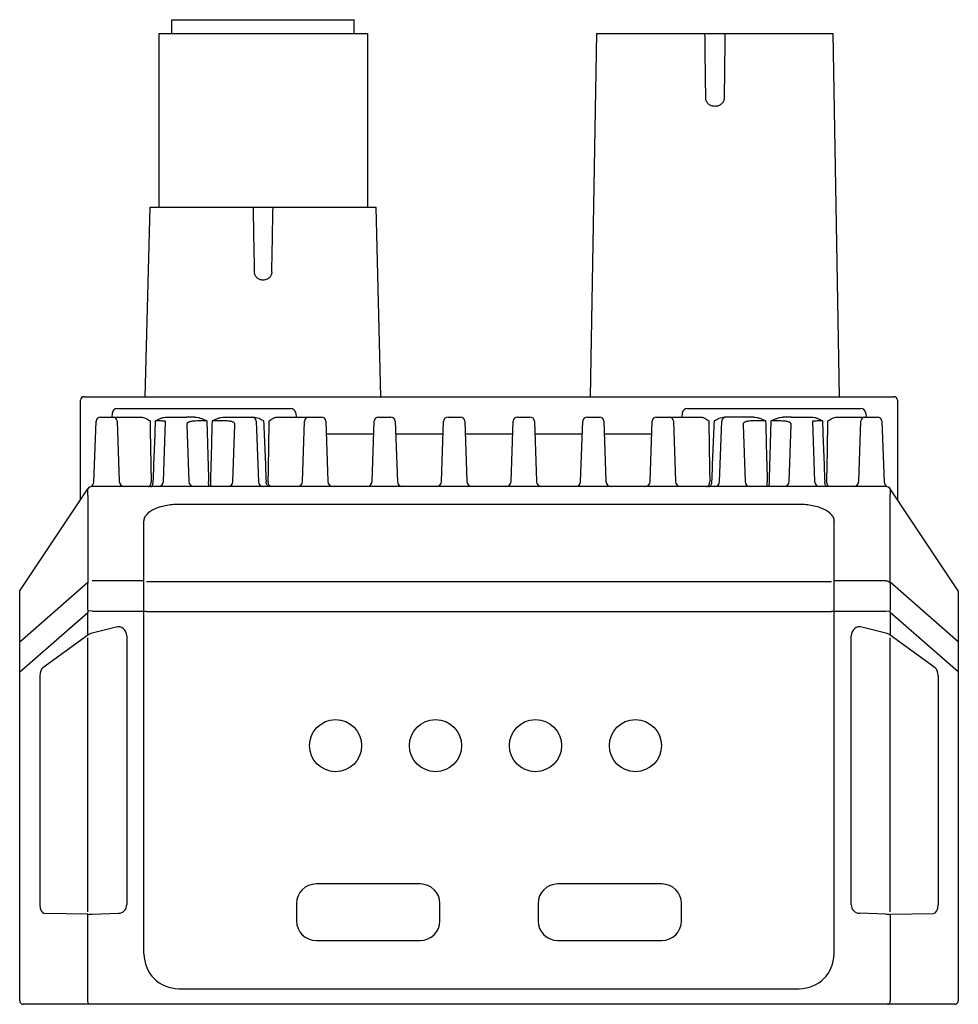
# Model space of a CAD drawing. Header units: millimetres. Extents: x 55 to 506, y 15 to 401.
# Tile 2 of 18: x 93 to 147, y 91 to 148. Entities that reach past the tile are written whole.
import ezdxf

# ---------------------------------------------------------------- set-up
doc = ezdxf.new("R2010")
doc.units = ezdxf.units.MM
doc.header["$LTSCALE"] = 32.67
doc.layers.add('00_COMPONENTS', color=7, linetype='CONTINUOUS')

msp = doc.modelspace()

# ---------------------------------------------------------------- linework, layer by layer
at = {"layer": '00_COMPONENTS', "color": 7}
for p, q in [((102.176, 146.755), (102.176, 147.555)), ((102.176, 147.555), (112.676, 147.555)), ((112.676, 146.755), (112.676, 147.555)), ((101.426, 146.755), (101.426, 136.755)), ((101.426, 146.755), (113.426, 146.755)), ((113.426, 146.755), (113.426, 136.755)), ((126.261, 125.855), (126.626, 146.755)), ((126.626, 146.755), (140.226, 146.755)), ((140.59, 125.855), (140.226, 146.755)), ((100.64, 125.855), (100.926, 136.755)), ((100.926, 136.755), (113.926, 136.755)), ((114.211, 125.855), (113.926, 136.755)), ((97.126, 125.855), (143.726, 125.855)), ((96.926, 119.935), (96.926, 125.655)), ((143.926, 125.655), (143.926, 119.935)), ((98.067, 124.685), (100.397, 124.685)), ((98.747, 124.916), (98.723, 124.685)), ((99.046, 125.185), (109.005, 125.185)), ((101.875, 124.685), (103.026, 124.685)), ((103.503, 124.683), (103.026, 124.685)), ((105.198, 124.685), (106.882, 124.685)), ((108.228, 124.685), (110.784, 124.685)), ((109.304, 124.916), (109.328, 124.685)), ((114.067, 124.685), (114.784, 124.685)), ((118.067, 124.685), (118.784, 124.685)), ((122.067, 124.685), (122.784, 124.685)), ((126.067, 124.685), (126.784, 124.685)), ((130.067, 124.685), (132.623, 124.685)), ((131.547, 124.916), (131.523, 124.685)), ((131.846, 125.185), (141.805, 125.185)), ((135.653, 124.685), (133.969, 124.685)), ((137.826, 124.685), (137.348, 124.683)), ((137.826, 124.685), (138.976, 124.685)), ((140.454, 124.685), (142.784, 124.685)), ((142.104, 124.916), (142.128, 124.685)), ((97.695, 120.943), (97.817, 124.444)), ((99.034, 124.441), (99.155, 120.974)), ((101.696, 120.974), (101.816, 124.425)), ((103.041, 124.235), (103.155, 120.974)), ((105.696, 120.974), (105.81, 124.242)), ((107.034, 124.444), (107.155, 120.974)), ((109.696, 120.974), (109.817, 124.444)), ((111.034, 124.444), (111.155, 120.974)), ((113.696, 120.974), (113.817, 124.444)), ((115.034, 124.444), (115.155, 120.974)), ((117.696, 120.974), (117.817, 124.444)), ((119.034, 124.444), (119.155, 120.974)), ((121.696, 120.974), (121.817, 124.444)), ((123.034, 124.444), (123.155, 120.974)), ((125.696, 120.974), (125.817, 124.444)), ((127.034, 124.444), (127.155, 120.974)), ((129.696, 120.974), (129.817, 124.444)), ((131.034, 124.444), (131.155, 120.974)), ((133.696, 120.974), (133.817, 124.444)), ((135.041, 124.242), (135.155, 120.974)), ((137.696, 120.974), (137.81, 124.235)), ((139.035, 124.425), (139.155, 120.974)), ((141.696, 120.974), (141.817, 124.441)), ((143.034, 124.444), (143.156, 120.943)), ((113.791, 123.702), (111.06, 123.702)), ((117.791, 123.702), (115.06, 123.702)), ((121.791, 123.702), (119.06, 123.702)), ((125.791, 123.702), (123.06, 123.702)), ((129.791, 123.702), (127.06, 123.702)), ((93.426, 114.685), (97.336, 120.551)), ((143.265, 120.685), (97.586, 120.685)), ((147.426, 114.685), (143.515, 120.551)), ((102.576, 119.678), (138.276, 119.678)), ((100.576, 93.785), (100.576, 118.694)), ((140.276, 93.785), (140.276, 118.694)), ((93.426, 91.085), (93.426, 114.685)), ((147.426, 114.685), (147.426, 91.085)), ((98.967, 112.598), (97.586, 112.244)), ((143.265, 112.244), (141.884, 112.598)), ((97.336, 112.137), (94.759, 110.254)), ((99.586, 112.089), (99.586, 96.622)), ((141.265, 96.622), (141.265, 112.089)), ((146.092, 110.254), (143.515, 112.137)), ((94.586, 109.79), (94.586, 96.618)), ((146.265, 109.79), (146.265, 96.618)), ((116.476, 97.81), (110.476, 97.81)), ((130.376, 97.81), (124.376, 97.81)), ((109.351, 96.685), (109.351, 95.685)), ((117.601, 95.685), (117.601, 96.685)), ((123.251, 96.685), (123.251, 95.685)), ((131.501, 95.685), (131.501, 96.685)), ((97.336, 96.064), (94.86, 96.118)), ((97.586, 96.067), (99.104, 96.122)), ((143.265, 96.067), (141.747, 96.122)), ((143.515, 96.064), (145.991, 96.118)), ((110.476, 94.56), (116.476, 94.56)), ((124.376, 94.56), (130.376, 94.56)), ((102.576, 91.785), (138.276, 91.785)), ((147.226, 90.885), (93.626, 90.885))]:
    msp.add_line(p, q, dxfattribs=at)
at = {"layer": '00_COMPONENTS', "color": 4}
for p, q in [((97.336, 120.551), (97.336, 120.551)), ((143.515, 120.551), (143.515, 120.551)), ((97.336, 120.107), (97.336, 115.18)), ((143.515, 115.18), (143.515, 120.107)), ((93.426, 111.756), (97.336, 115.18)), ((100.576, 115.259), (97.587, 115.259)), ((100.726, 115.215), (140.126, 115.215)), ((143.264, 115.259), (140.276, 115.259)), ((147.426, 111.756), (143.515, 115.18)), ((93.426, 110.017), (97.336, 113.441)), ((97.587, 113.518), (97.336, 113.523)), ((97.336, 112.137), (97.336, 113.441)), ((97.587, 113.518), (100.726, 113.518)), ((100.726, 113.494), (140.126, 113.494)), ((140.126, 113.518), (143.264, 113.518)), ((143.264, 113.518), (143.515, 113.523)), ((143.515, 113.441), (143.515, 112.137)), ((147.426, 110.017), (143.515, 113.441)), ((97.336, 96.214), (97.336, 111.976)), ((143.515, 96.214), (143.515, 111.976)), ((97.336, 91.085), (97.336, 96.064)), ((143.515, 96.064), (143.515, 91.085))]:
    msp.add_line(p, q, dxfattribs=at)
at = {"layer": '00_COMPONENTS', "color": 7}
for centre in [(111.599, 105.772), (117.349, 105.772), (123.099, 105.772), (128.849, 105.772)]:
    msp.add_circle(centre, 1.5, dxfattribs=at)
at = {"layer": '00_COMPONENTS', "color": 4}
for centre, radius, start, end in [((1295.047, 157.584), 1188.378, 181.00429, 181.183091), ((-1080.112, 157.585), 1188.294, 358.816754, 358.995568), ((-1604.691, 150.164), 1712.664, 359.022747, 359.140103), ((1845.5, 150.163), 1712.622, 180.859896, 180.977254), ((97.586, 120.385), 0.3, 146.3099, 146.349), ((143.265, 120.384), 0.3, 84.6818, 85.9344), ((143.265, 120.385), 0.3, 33.6508, 33.6901), ((98.32, 115.145), 0.984, 177.9548, 180.4123), ((142.531, 115.145), 0.984, 359.5877, 2.0452), ((101.029, 113.509), 3.693, 179.7872, 181.0558), ((139.822, 113.509), 3.693, 358.9442, 0.2128)]:
    msp.add_arc(centre, radius, start, end, dxfattribs=at)
at = {"layer": '00_COMPONENTS', "color": 7}
for centre, radius, start, end in [((97.126, 125.655), 0.2, 90, 180), ((143.726, 125.655), 0.2, 0, 90), ((98.067, 124.435), 0.25, 90, 178), ((99.046, 124.885), 0.3, 90, 174), ((98.784, 124.435), 0.25, 2, 84.6667), ((106.784, 124.435), 0.25, 2, 90), ((109.005, 124.885), 0.3, 6, 90), ((110.067, 124.435), 0.25, 90, 178), ((110.784, 124.435), 0.25, 2, 90), ((114.067, 124.435), 0.25, 90, 178), ((114.784, 124.435), 0.25, 2, 90), ((118.067, 124.435), 0.25, 90, 178), ((118.784, 124.435), 0.25, 2, 90), ((122.067, 124.435), 0.25, 90, 178), ((122.784, 124.435), 0.25, 2, 90), ((126.067, 124.435), 0.25, 90, 178), ((126.784, 124.435), 0.25, 2, 90), ((130.067, 124.435), 0.25, 90, 178), ((130.784, 124.435), 0.25, 2, 90), ((131.846, 124.885), 0.3, 90, 174), ((134.067, 124.435), 0.25, 90, 178), ((141.805, 124.885), 0.3, 6, 90), ((142.067, 124.435), 0.25, 95.3333, 178), ((142.784, 124.435), 0.25, 2, 90), ((97.395, 120.954), 0.3, 288.5657, 358), ((99.455, 120.985), 0.3, 182, 270), ((101.396, 120.985), 0.3, 270, 358), ((103.455, 120.985), 0.3, 182, 270), ((105.396, 120.985), 0.3, 270, 358), ((107.455, 120.985), 0.3, 182, 270), ((109.396, 120.985), 0.3, 270, 358), ((111.455, 120.985), 0.3, 182, 270), ((113.396, 120.985), 0.3, 270, 358), ((115.455, 120.985), 0.3, 182, 270), ((117.396, 120.985), 0.3, 270, 358), ((119.455, 120.985), 0.3, 182, 270), ((121.396, 120.985), 0.3, 270, 358), ((123.455, 120.985), 0.3, 182, 270), ((125.396, 120.985), 0.3, 270, 358), ((127.455, 120.985), 0.3, 182, 270), ((129.396, 120.985), 0.3, 270, 358), ((131.455, 120.985), 0.3, 182, 270), ((133.396, 120.985), 0.3, 270, 358), ((135.455, 120.985), 0.3, 182, 270), ((137.396, 120.985), 0.3, 270, 358), ((139.455, 120.985), 0.3, 182, 270), ((141.396, 120.985), 0.3, 270, 358), ((143.456, 120.954), 0.3, 182, 251.4343), ((97.586, 120.385), 0.3, 90, 146.3099), ((143.265, 120.385), 0.3, 33.6901, 90), ((143.265, 120.385), 0.3, 87.2753, 89.9988), ((143.265, 120.384), 0.3, 85.9344, 87.276), ((110.476, 96.685), 1.125, 90, 180), ((116.476, 96.685), 1.125, 0, 90), ((124.376, 96.685), 1.125, 90, 180), ((130.376, 96.685), 1.125, 0, 90), ((110.476, 95.685), 1.125, 180, 270), ((116.476, 95.685), 1.125, 270, 360), ((124.376, 95.685), 1.125, 180, 270), ((130.376, 95.685), 1.125, 270, 360), ((102.576, 93.785), 2, 180, 270), ((138.276, 93.785), 2, 270, 360), ((93.626, 91.085), 0.2, 180, 270), ((147.226, 91.085), 0.2, 270, 360)]:
    msp.add_arc(centre, radius, start, end, dxfattribs=at)
for centre, major_axis, ratio, start_param, end_param in [((97.586, 112.149), (0.299, 0.085), 0.294741, 1.48754, 2.470334), ((99.086, 112.089), (0, 0.524), 0.953479, -1.570796, 0.240077), ((141.765, 112.089), (0, 0.524), 0.953479, -0.240077, 1.570796), ((143.265, 112.149), (0.299, -0.085), 0.294741, 0.671259, 1.654052), ((94.864, 109.79), (0, 0.5), 0.554295, 0.384968, 1.570793), ((145.987, 109.79), (0, 0.5), 0.554295, -1.570793, -0.384968), ((94.864, 96.618), (0, 0.501), 0.55398, 1.570793, 3.129496), ((99.086, 96.622), (0, 0.5), 0.999265, -3.105925, -1.570796), ((141.765, 96.622), (0, 0.5), 0.999265, 1.570796, 3.105926), ((145.987, 96.618), (0, 0.501), 0.55398, -3.129496, -1.570793), ((97.586, 96.079), (0.3, 0.011), 0.038315, -2.55496, -1.572167), ((143.265, 96.079), (0.3, -0.011), 0.038315, -1.569426, -0.586632)]:
    msp.add_ellipse(centre, major_axis=major_axis, ratio=ratio, start_param=start_param, end_param=end_param, dxfattribs=at)
at = {"layer": '00_COMPONENTS', "color": 4}
for points in [[(132.898, 143.049), (132.882, 144.284), (132.866, 145.52), (132.852, 146.755)], [(133.999, 146.755), (133.985, 145.52), (133.969, 144.284), (133.953, 143.049)], [(101.11, 120.954), (101.155, 122.123), (101.199, 123.292), (101.244, 124.461)], [(104.192, 124.46), (104.226, 123.291), (104.261, 122.122), (104.296, 120.954)], [(104.417, 120.954), (104.449, 122.122), (104.481, 123.291), (104.512, 124.46)], [(107.46, 124.461), (107.508, 123.292), (107.555, 122.123), (107.603, 120.954)], [(133.248, 120.954), (133.296, 122.123), (133.343, 123.292), (133.391, 124.461)], [(136.339, 124.46), (136.37, 123.291), (136.402, 122.122), (136.434, 120.954)], [(136.555, 120.954), (136.59, 122.122), (136.625, 123.291), (136.659, 124.46)], [(139.607, 124.461), (139.652, 123.292), (139.696, 122.123), (139.741, 120.954)]]:
    msp.add_open_spline(points, degree=3, dxfattribs=at)
for points, knots in [([(133.953, 143.049), (133.953, 143.016), (133.945, 142.95), (133.913, 142.855), (133.862, 142.769), (133.794, 142.695), (133.713, 142.636), (133.622, 142.595), (133.525, 142.571), (133.426, 142.564), (133.326, 142.571), (133.229, 142.595), (133.138, 142.636), (133.057, 142.695), (132.989, 142.769), (132.938, 142.855), (132.906, 142.95), (132.898, 143.016), (132.898, 143.049)], [0, 0, 0, 0, 0.062539, 0.125036, 0.187497, 0.249943, 0.312398, 0.374883, 0.437408, 0.499975, 0.562543, 0.625073, 0.687567, 0.75003, 0.812481, 0.874952, 0.937459, 1, 1, 1, 1]), ([(107.929, 133.047), (107.928, 133.015), (107.92, 132.951), (107.89, 132.859), (107.841, 132.775), (107.778, 132.702), (107.701, 132.643), (107.586, 132.585), (107.426, 132.556), (107.265, 132.585), (107.15, 132.643), (107.073, 132.702), (107.01, 132.775), (106.961, 132.859), (106.931, 132.951), (106.923, 133.015), (106.922, 133.047)], [0, 0, 0, 0, 0.062609, 0.125174, 0.187703, 0.250219, 0.31275, 0.375313, 0.49999, 0.624666, 0.687227, 0.749758, 0.812276, 0.874811, 0.937385, 1, 1, 1, 1]), ([(100.925, 124.461), (100.93, 124.169), (100.95, 123), (100.972, 121.83), (100.989, 120.954)], [0, 0, 0, 0, 0.24993, 1, 1, 1, 1]), ([(101.767, 124.45), (101.74, 124.452), (101.674, 124.455), (101.559, 124.458), (101.411, 124.46), (101.303, 124.461), (101.244, 124.461)], [0, 0, 0, 0, 0.155296, 0.378862, 0.663551, 1, 1, 1, 1]), ([(101.816, 124.425), (101.817, 124.429), (101.814, 124.436), (101.804, 124.444), (101.787, 124.449), (101.775, 124.45), (101.767, 124.45)], [0, 0, 0, 0, 0.170532, 0.365786, 0.635499, 1, 1, 1, 1]), ([(104.192, 124.46), (104.114, 124.461), (103.962, 124.462), (103.741, 124.463), (103.54, 124.459), (103.388, 124.449), (103.283, 124.433), (103.217, 124.419), (103.161, 124.4), (103.116, 124.376), (103.081, 124.347), (103.056, 124.314), (103.043, 124.275), (103.041, 124.248), (103.041, 124.235)], [0, 0, 0, 0, 0.186754, 0.364998, 0.527577, 0.66804, 0.728452, 0.781889, 0.828452, 0.868732, 0.903946, 0.936, 0.967264, 1, 1, 1, 1]), ([(105.81, 124.242), (105.811, 124.256), (105.808, 124.285), (105.792, 124.325), (105.763, 124.36), (105.722, 124.389), (105.669, 124.412), (105.604, 124.43), (105.528, 124.443), (105.407, 124.456), (105.235, 124.463), (105.009, 124.464), (104.765, 124.462), (104.597, 124.461), (104.512, 124.46)], [0, 0, 0, 0, 0.031104, 0.060876, 0.091942, 0.12691, 0.167703, 0.215406, 0.270409, 0.332596, 0.476396, 0.64077, 0.818034, 1, 1, 1, 1]), ([(136.339, 124.46), (136.254, 124.461), (136.087, 124.462), (135.842, 124.464), (135.616, 124.463), (135.444, 124.456), (135.323, 124.443), (135.247, 124.43), (135.182, 124.412), (135.129, 124.389), (135.088, 124.36), (135.059, 124.325), (135.043, 124.285), (135.04, 124.256), (135.041, 124.242)], [0, 0, 0, 0, 0.181963, 0.359225, 0.523598, 0.667399, 0.729586, 0.784589, 0.832293, 0.873087, 0.908056, 0.939123, 0.968896, 1, 1, 1, 1]), ([(137.81, 124.235), (137.81, 124.248), (137.808, 124.275), (137.795, 124.314), (137.77, 124.347), (137.735, 124.376), (137.69, 124.4), (137.634, 124.419), (137.568, 124.433), (137.463, 124.449), (137.311, 124.459), (137.11, 124.463), (136.889, 124.462), (136.737, 124.461), (136.659, 124.46)], [0, 0, 0, 0, 0.032735, 0.063997, 0.096051, 0.131264, 0.171543, 0.218105, 0.271541, 0.331952, 0.472416, 0.634996, 0.813243, 1, 1, 1, 1]), ([(139.084, 124.45), (139.076, 124.45), (139.064, 124.449), (139.047, 124.444), (139.037, 124.436), (139.034, 124.429), (139.035, 124.425)], [0, 0, 0, 0, 0.364483, 0.634195, 0.829455, 1, 1, 1, 1]), ([(139.607, 124.461), (139.548, 124.461), (139.44, 124.46), (139.292, 124.458), (139.177, 124.455), (139.111, 124.452), (139.084, 124.45)], [0, 0, 0, 0, 0.336442, 0.621129, 0.844697, 1, 1, 1, 1]), ([(139.862, 120.954), (139.868, 121.246), (139.89, 122.415), (139.911, 123.584), (139.927, 124.461)], [0, 0, 0, 0, 0.250067, 1, 1, 1, 1]), ([(100.829, 120.685), (100.839, 120.685), (100.86, 120.689), (100.889, 120.704), (100.915, 120.729), (100.948, 120.776), (100.977, 120.852), (100.987, 120.918), (100.989, 120.954)], [0, 0, 0, 0, 0.087671, 0.18213, 0.288113, 0.407729, 0.685477, 1, 1, 1, 1]), ([(100.957, 120.685), (100.967, 120.685), (100.987, 120.689), (101.014, 120.705), (101.039, 120.73), (101.071, 120.776), (101.098, 120.852), (101.108, 120.918), (101.11, 120.954)], [0, 0, 0, 0, 0.085301, 0.177941, 0.282929, 0.402393, 0.681945, 1, 1, 1, 1]), ([(104.31, 120.685), (104.309, 120.685), (104.308, 120.687), (104.307, 120.691), (104.306, 120.697), (104.304, 120.706), (104.303, 120.717), (104.302, 120.736), (104.3, 120.764), (104.298, 120.804), (104.297, 120.85), (104.296, 120.901), (104.296, 120.936), (104.296, 120.954)], [0, 0, 0, 0, 0.006709, 0.021458, 0.045052, 0.077476, 0.11852, 0.167871, 0.289835, 0.439362, 0.611487, 0.800464, 1, 1, 1, 1]), ([(104.437, 120.685), (104.437, 120.685), (104.435, 120.687), (104.432, 120.693), (104.429, 120.708), (104.426, 120.732), (104.423, 120.764), (104.421, 120.804), (104.419, 120.85), (104.417, 120.901), (104.417, 120.936), (104.417, 120.954)], [0, 0, 0, 0, 0.008366, 0.023877, 0.080466, 0.170917, 0.29262, 0.441657, 0.613122, 0.801318, 1, 1, 1, 1]), ([(107.79, 120.685), (107.778, 120.685), (107.755, 120.688), (107.721, 120.704), (107.69, 120.729), (107.652, 120.775), (107.617, 120.851), (107.605, 120.918), (107.603, 120.954)], [0, 0, 0, 0, 0.097417, 0.199535, 0.309906, 0.43039, 0.700682, 1, 1, 1, 1]), ([(107.918, 120.685), (107.906, 120.685), (107.881, 120.688), (107.846, 120.704), (107.814, 120.729), (107.775, 120.775), (107.739, 120.851), (107.726, 120.918), (107.724, 120.954)], [0, 0, 0, 0, 0.099433, 0.203168, 0.314504, 0.435217, 0.703966, 1, 1, 1, 1]), ([(132.933, 120.685), (132.945, 120.685), (132.97, 120.688), (133.005, 120.704), (133.037, 120.729), (133.076, 120.775), (133.112, 120.851), (133.125, 120.918), (133.127, 120.954)], [0, 0, 0, 0, 0.099433, 0.203168, 0.314504, 0.435217, 0.703966, 1, 1, 1, 1]), ([(133.061, 120.685), (133.073, 120.685), (133.096, 120.688), (133.13, 120.704), (133.161, 120.729), (133.2, 120.775), (133.234, 120.851), (133.246, 120.918), (133.248, 120.954)], [0, 0, 0, 0, 0.097417, 0.199535, 0.309906, 0.43039, 0.700682, 1, 1, 1, 1]), ([(136.414, 120.685), (136.414, 120.685), (136.416, 120.687), (136.419, 120.693), (136.422, 120.708), (136.425, 120.732), (136.428, 120.764), (136.43, 120.804), (136.432, 120.85), (136.434, 120.901), (136.434, 120.936), (136.434, 120.954)], [0, 0, 0, 0, 0.008366, 0.023877, 0.080466, 0.170917, 0.29262, 0.441657, 0.613122, 0.801318, 1, 1, 1, 1]), ([(136.541, 120.685), (136.542, 120.685), (136.543, 120.687), (136.544, 120.691), (136.545, 120.697), (136.547, 120.706), (136.548, 120.717), (136.549, 120.736), (136.551, 120.764), (136.553, 120.804), (136.554, 120.85), (136.555, 120.901), (136.555, 120.936), (136.555, 120.954)], [0, 0, 0, 0, 0.006709, 0.021458, 0.045052, 0.077476, 0.11852, 0.167871, 0.289835, 0.439362, 0.611487, 0.800464, 1, 1, 1, 1]), ([(139.894, 120.685), (139.884, 120.685), (139.865, 120.689), (139.837, 120.705), (139.812, 120.73), (139.78, 120.776), (139.753, 120.852), (139.743, 120.918), (139.741, 120.954)], [0, 0, 0, 0, 0.085301, 0.177941, 0.282929, 0.402393, 0.681945, 1, 1, 1, 1]), ([(140.022, 120.685), (140.012, 120.685), (139.991, 120.689), (139.962, 120.704), (139.936, 120.729), (139.903, 120.776), (139.874, 120.852), (139.864, 120.918), (139.862, 120.954)], [0, 0, 0, 0, 0.087671, 0.18213, 0.288113, 0.407729, 0.685477, 1, 1, 1, 1]), ([(97.336, 120.551), (97.336, 120.55), (97.336, 120.547), (97.336, 120.541), (97.336, 120.532), (97.335, 120.52), (97.335, 120.504), (97.335, 120.476), (97.335, 120.433), (97.335, 120.371), (97.335, 120.297), (97.336, 120.211), (97.336, 120.149), (97.336, 120.116)], [0, 0, 0, 0, 0.006008, 0.019733, 0.041161, 0.070263, 0.107006, 0.151352, 0.262662, 0.403761, 0.574115, 0.773106, 1, 1, 1, 1]), ([(143.515, 120.116), (143.515, 120.149), (143.515, 120.211), (143.516, 120.297), (143.516, 120.371), (143.516, 120.433), (143.516, 120.476), (143.516, 120.504), (143.516, 120.52), (143.516, 120.532), (143.515, 120.541), (143.515, 120.547), (143.515, 120.55), (143.515, 120.551)], [0, 0, 0, 0, 0.226893, 0.425884, 0.596238, 0.737337, 0.848647, 0.892993, 0.929737, 0.958839, 0.980267, 0.993992, 1, 1, 1, 1]), ([(97.336, 115.138), (97.336, 115.092), (97.335, 114.991), (97.333, 114.829), (97.33, 114.646), (97.329, 114.369), (97.333, 113.992), (97.336, 113.683), (97.336, 113.523)], [0, 0, 0, 0, 0.085924, 0.186768, 0.300759, 0.426045, 0.702682, 1, 1, 1, 1]), ([(143.264, 115.259), (143.289, 115.259), (143.338, 115.253), (143.407, 115.229), (143.468, 115.19), (143.501, 115.156), (143.515, 115.138)], [0, 0, 0, 0, 0.257452, 0.511772, 0.759874, 1, 1, 1, 1]), ([(143.515, 113.523), (143.515, 113.683), (143.518, 113.992), (143.523, 114.43), (143.52, 114.762), (143.516, 114.991), (143.515, 115.092), (143.515, 115.138)], [0, 0, 0, 0, 0.297314, 0.573952, 0.813228, 0.914074, 1, 1, 1, 1]), ([(97.503, 90.885), (97.492, 90.885), (97.47, 90.888), (97.427, 90.903), (97.38, 90.942), (97.345, 91.008), (97.336, 91.059), (97.336, 91.085)], [0, 0, 0, 0, 0.113921, 0.229702, 0.470979, 0.729671, 1, 1, 1, 1]), ([(143.348, 90.885), (143.359, 90.885), (143.381, 90.888), (143.424, 90.903), (143.471, 90.942), (143.506, 91.008), (143.515, 91.059), (143.515, 91.085)], [0, 0, 0, 0, 0.113921, 0.229702, 0.470979, 0.729671, 1, 1, 1, 1])]:
    msp.add_open_spline(points, degree=3, knots=knots, dxfattribs=at)
at = {"layer": '00_COMPONENTS', "color": 7}
for points, knots in [([(100.397, 124.685), (100.443, 124.685), (100.536, 124.668), (100.668, 124.614), (100.797, 124.542), (100.882, 124.488), (100.925, 124.461)], [0, 0, 0, 0, 0.235956, 0.481637, 0.737027, 1, 1, 1, 1]), ([(101.244, 124.461), (101.293, 124.489), (101.392, 124.543), (101.545, 124.615), (101.706, 124.669), (101.819, 124.685), (101.875, 124.685)], [0, 0, 0, 0, 0.249197, 0.499467, 0.749873, 1, 1, 1, 1]), ([(103.503, 124.683), (103.564, 124.683), (103.685, 124.667), (103.86, 124.613), (104.028, 124.542), (104.138, 124.488), (104.192, 124.46)], [0, 0, 0, 0, 0.249243, 0.499102, 0.749407, 1, 1, 1, 1]), ([(104.512, 124.46), (104.567, 124.487), (104.676, 124.542), (104.844, 124.614), (105.017, 124.669), (105.138, 124.685), (105.198, 124.685)], [0, 0, 0, 0, 0.2518, 0.502526, 0.751964, 1, 1, 1, 1]), ([(106.882, 124.685), (106.934, 124.685), (107.038, 124.669), (107.186, 124.615), (107.326, 124.543), (107.416, 124.489), (107.46, 124.461)], [0, 0, 0, 0, 0.248755, 0.498831, 0.749774, 1, 1, 1, 1]), ([(107.78, 124.461), (107.817, 124.488), (107.889, 124.541), (107.981, 124.602), (108.057, 124.641), (108.13, 124.672), (108.189, 124.685), (108.228, 124.685)], [0, 0, 0, 0, 0.270197, 0.528927, 0.652793, 0.772503, 1, 1, 1, 1]), ([(132.623, 124.685), (132.662, 124.685), (132.721, 124.672), (132.794, 124.641), (132.87, 124.602), (132.962, 124.541), (133.034, 124.488), (133.071, 124.461)], [0, 0, 0, 0, 0.227498, 0.347209, 0.471073, 0.729803, 1, 1, 1, 1]), ([(133.391, 124.461), (133.435, 124.489), (133.525, 124.543), (133.665, 124.615), (133.813, 124.669), (133.917, 124.685), (133.969, 124.685)], [0, 0, 0, 0, 0.250226, 0.501169, 0.751246, 1, 1, 1, 1]), ([(135.653, 124.685), (135.713, 124.685), (135.834, 124.669), (136.007, 124.614), (136.175, 124.542), (136.284, 124.487), (136.339, 124.46)], [0, 0, 0, 0, 0.248036, 0.497474, 0.7482, 1, 1, 1, 1]), ([(136.659, 124.46), (136.713, 124.488), (136.823, 124.542), (136.991, 124.613), (137.166, 124.667), (137.287, 124.683), (137.348, 124.683)], [0, 0, 0, 0, 0.250593, 0.500899, 0.750758, 1, 1, 1, 1]), ([(138.976, 124.685), (139.032, 124.685), (139.145, 124.669), (139.306, 124.615), (139.459, 124.543), (139.558, 124.489), (139.607, 124.461)], [0, 0, 0, 0, 0.250128, 0.500533, 0.750803, 1, 1, 1, 1]), ([(139.927, 124.461), (139.969, 124.488), (140.054, 124.542), (140.183, 124.614), (140.315, 124.668), (140.408, 124.685), (140.454, 124.685)], [0, 0, 0, 0, 0.262973, 0.518363, 0.764044, 1, 1, 1, 1]), ([(100.576, 118.694), (100.576, 118.727), (100.582, 118.792), (100.612, 118.889), (100.66, 118.984), (100.753, 119.11), (100.918, 119.256), (101.169, 119.402), (101.472, 119.522), (101.816, 119.611), (102.188, 119.666), (102.445, 119.678), (102.576, 119.678)], [0, 0, 0, 0, 0.040211, 0.081601, 0.125211, 0.171855, 0.276087, 0.396429, 0.532068, 0.680446, 0.837878, 1, 1, 1, 1]), ([(138.276, 119.678), (138.406, 119.678), (138.663, 119.666), (139.035, 119.611), (139.379, 119.522), (139.682, 119.402), (139.933, 119.256), (140.098, 119.11), (140.191, 118.984), (140.239, 118.889), (140.269, 118.792), (140.276, 118.727), (140.276, 118.694)], [0, 0, 0, 0, 0.162122, 0.319554, 0.467932, 0.603571, 0.723913, 0.828145, 0.874789, 0.918399, 0.959789, 1, 1, 1, 1])]:
    msp.add_open_spline(points, degree=3, knots=knots, dxfattribs=at)

doc.saveas('drawing.dxf')
